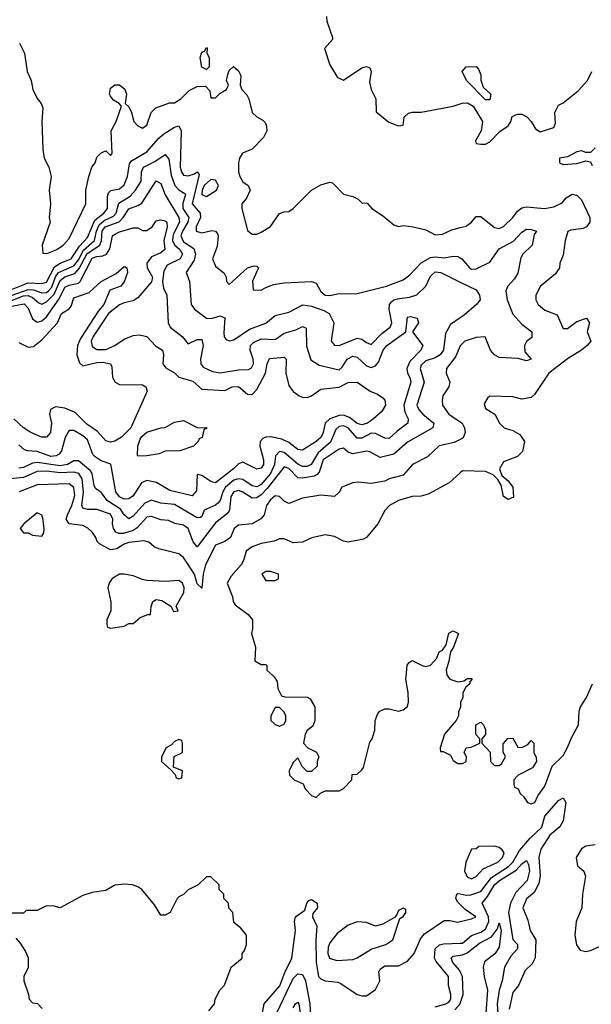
# Model space of a CAD drawing. Header units: inches. Extents: x 2601682 to 2755810, y 449311 to 584050.
# Tile 24 of 256: x 2648073 to 2650574, y 458568 to 462876. Entities that reach past the tile are written whole.
import ezdxf

# ---------------------------------------------------------------- set-up
doc = ezdxf.new("R2010")
doc.units = ezdxf.units.IN
doc.header["$MEASUREMENT"] = 0
for name, color, linetype in [('C6445', 7, 'Continuous'), ('C6446', 7, 'Continuous'), ('C6455', 7, 'Continuous'), ('C6456', 7, 'Continuous')]:
    doc.layers.add(name, color=color, linetype=linetype)

msp = doc.modelspace()

# ---------------------------------------------------------------- linework, layer by layer
at = {"layer": 'C6445', "color": 2}
for points, elevation in [([(2649186, 460000), (2649199.6, 459979.6), (2649202, 459950), (2649218, 459918), (2649232.7, 459912.7), (2649331.1, 459911.1), (2649343.6, 459903.6), (2649364.7, 459870), (2649364.7, 459810), (2649355.3, 459784.7), (2649330, 459766), (2649322, 459750), (2649314, 459710), (2649334, 459690), (2649371.6, 459671.6), (2649382, 459650), (2649374, 459630), (2649374, 459610), (2649350, 459586), (2649330, 459586), (2649308.4, 459608.4), (2649290, 459646), (2649270, 459626), (2649252, 459590), (2649254, 459570), (2649274, 459550), (2649312.7, 459532.7), (2649322, 459510), (2649350, 459482), (2649370, 459472), (2649388.7, 459491.3), (2649410, 459502), (2649470, 459502), (2649490, 459512), (2649526, 459550), (2649527.3, 459572.7), (2649550, 459574), (2649570, 459594), (2649576.4, 459603.6), (2649605.2, 459714.8), (2649615.3, 459730), (2649627.3, 459767.3), (2649628, 459810), (2649640.2, 459839.8), (2649648, 459850), (2649670, 459861), (2649690, 459861), (2649730, 459851), (2649750, 459856), (2649769.2, 459870.8), (2649774, 459890), (2649772.7, 459932.7), (2649762, 459990), (2649763, 460000)], 30), ([(2649948, 460000), (2649954, 459990), (2649990, 459978), (2650000, 459980.1)], 30), ([(2650000, 459865.1), (2649992.7, 459847.3), (2649992, 459830), (2649982, 459810), (2649931.3, 459750), (2649912, 459690), (2649914, 459674), (2649926, 459674), (2649958, 459658), (2649970, 459634), (2649990, 459622), (2650000, 459622)], 30), ([(2648900.4, 458539.6), (2648926, 458570), (2648928, 458590), (2648948, 458630), (2648968.9, 458651.1), (2648998, 458730), (2649046, 458770), (2649046, 458790), (2649056.4, 458803.6), (2649066, 458830), (2649066, 458870), (2649040.4, 458900.4), (2649010, 458926), (2649006, 458970), (2648988, 458988), (2648986, 459010), (2648966, 459030), (2648966, 459050), (2648946, 459070), (2648946, 459090), (2648910, 459126), (2648890, 459126), (2648854, 459090), (2648810, 459068), (2648790, 459048), (2648770, 459038), (2648762, 459030), (2648732, 458970), (2648710, 458958), (2648690, 458958), (2648663.1, 459003.1), (2648608, 459070), (2648590, 459082), (2648566, 459090), (2648530, 459094), (2648490, 459089), (2648450, 459065.2), (2648390, 459057.2), (2648350, 459044), (2648250.5, 458989.5), (2648223.6, 458996.4), (2648190, 458998), (2648150, 458978), (2648102, 458978), (2648090, 458966), (2648030, 458966)], 30), ([(2650000, 459004), (2649990, 459014), (2649980.9, 459030), (2649985.2, 459050), (2649990, 459053), (2650000, 459051)], 26), ([(2649135.8, 458530), (2649142.4, 458570), (2649211.3, 458648.7), (2649233.3, 458706.7), (2649264.2, 458770), (2649279.5, 458890), (2649276, 458930), (2649279, 458950), (2649320.2, 458979.8), (2649329.4, 459010.6), (2649338, 459022), (2649350, 459026.8), (2649374, 459010), (2649375.5, 458990), (2649354.8, 458965.2), (2649353.4, 458950), (2649372.9, 458910), (2649368.7, 458850), (2649370.2, 458750.3), (2649380.7, 458690), (2649390, 458678.8), (2649410, 458670.6), (2649464.1, 458664.1), (2649478.4, 458658.4), (2649550, 458611), (2649570, 458604.7), (2649590, 458604.7), (2649630, 458632), (2649649, 458670), (2649644, 458710), (2649650, 458722), (2649670, 458736), (2649730, 458736), (2649770, 458756), (2649799.3, 458790), (2649825.8, 458854.2), (2649843.3, 458876.7), (2649930, 458934), (2649954.4, 458934.4), (2649990, 458927.3), (2650000, 458929.6)], 26), ([(2648056.9, 458856.9), (2648075.3, 458835.3), (2648099.1, 458799.1), (2648110.8, 458770.8), (2648110.9, 458729.1), (2648092, 458690), (2648091.3, 458670), (2648112, 458610), (2648114, 458590), (2648130, 458574), (2648151.1, 458571.1), (2648172, 458550)], 30), ([(2649890, 458556.5), (2649937.2, 458570), (2649950, 458577.1), (2649958.9, 458590), (2649959.7, 458610), (2649949.3, 458650), (2649949.3, 458690), (2649894.5, 458754.5), (2649888, 458770), (2649890, 458810.7), (2649910, 458828.4), (2649927.2, 458832.8), (2650000, 458835)], 22), ([(2650000, 458709.6), (2649996.5, 458716.5), (2649967.8, 458750), (2649960.9, 458770), (2649970, 458778), (2650000, 458782.9)], 18), ([(2649198, 458530), (2649270, 458680.5), (2649290, 458700.4), (2649310, 458698), (2649323.6, 458670), (2649342.7, 458570), (2649346.4, 458490)], 22), ([(2649270, 458552), (2649279, 458570), (2649290, 458577.3), (2649293.7, 458570), (2649303.1, 458510)], 18), ([(2649977.2, 458542.8), (2649999.8, 458570), (2650000, 458570.7)], 18)]:
    msp.add_lwpolyline(points, dxfattribs=dict(at, elevation=elevation))
at = {"layer": 'C6445', "color": 2, "elevation": 30}
for points in [[(2649210, 459866), (2649190, 459866), (2649172, 459830), (2649172, 459810), (2649190, 459792), (2649210, 459784.7), (2649230, 459794), (2649238, 459810), (2649238, 459830), (2649230, 459846)], [(2648770, 459726), (2648750, 459718), (2648736.9, 459703.1), (2648714, 459690), (2648694, 459650), (2648694, 459630), (2648734, 459594), (2648752.7, 459572.7), (2648758, 459558), (2648770, 459554), (2648782, 459558), (2648786, 459590), (2648746, 459606), (2648748.7, 459651.3), (2648786, 459670), (2648786, 459710), (2648782, 459722)], [(2649750, 458988), (2649730, 458978), (2649722, 458958), (2649712, 458948), (2649662, 458918), (2649630, 458909.4), (2649590, 458925.2), (2649550, 458929), (2649510, 458914), (2649462.5, 458877.5), (2649430, 458837.2), (2649422.5, 458817.5), (2649420.4, 458790), (2649428.2, 458770), (2649459.9, 458759.9), (2649530, 458763.8), (2649550, 458770.4), (2649610, 458808.8), (2649675.3, 458830), (2649705.2, 458850), (2649736.4, 458943.6), (2649750, 458952), (2649762, 458970), (2649762, 458982)]]:
    msp.add_lwpolyline(points, close=True, dxfattribs=at)
at = {"layer": 'C6446', "color": 2}
for points, elevation in [([(2649414.8, 462890), (2649417.3, 462870), (2649442, 462798), (2649442, 462790), (2649406, 462750), (2649430, 462678), (2649463.5, 462623.5), (2649490, 462611.3), (2649570, 462666), (2649590, 462670.8), (2649604.7, 462664.7), (2649610.8, 462650), (2649602.8, 462602.8), (2649610.9, 462570.9), (2649631, 462530), (2649632.7, 462472.7), (2649687.5, 462427.5), (2649730, 462411.3), (2649750, 462414), (2649755.3, 462450), (2649773.6, 462466.4), (2649790, 462471), (2649830, 462470.8), (2649970, 462498), (2650000, 462508)], 34), ([(2648072.7, 462772.7), (2648094.8, 462730), (2648106, 462650), (2648122.8, 462610), (2648130.7, 462570), (2648150, 462531.3), (2648166.8, 462510), (2648174, 462490), (2648170.6, 462430), (2648174, 462310), (2648181, 462270), (2648201, 462230), (2648210.8, 462190), (2648202.8, 462130), (2648207.7, 462070), (2648202.8, 462010), (2648206, 461990), (2648171.3, 461890), (2648174, 461854), (2648192.7, 461852.7), (2648235.3, 461870), (2648264, 461890), (2648290, 461918), (2648362, 462070), (2648362.7, 462130), (2648375.1, 462190), (2648389, 462230), (2648404, 462250), (2648410, 462274), (2648430, 462294), (2648450, 462302), (2648470, 462282), (2648478, 462290), (2648474, 462390), (2648495.3, 462430), (2648518, 462498), (2648508, 462510), (2648484.1, 462524.1), (2648470, 462542), (2648466.6, 462550), (2648470, 462576), (2648489.6, 462590.4), (2648510, 462590.6), (2648532.7, 462572.7), (2648541, 462550), (2648534, 462510), (2648550, 462494), (2648562, 462470), (2648572, 462430), (2648590, 462412), (2648610, 462402), (2648630, 462414), (2648648, 462470), (2648669.1, 462490.9), (2648728.4, 462511.6), (2648750, 462512), (2648778, 462530), (2648814.2, 462565.8), (2648850, 462584), (2648885.4, 462585.4), (2648905.4, 462565.4), (2648910, 462534), (2648930, 462534), (2648950, 462554), (2648978, 462570), (2648986, 462590), (2648978, 462610), (2648983.1, 462636.9), (2648990, 462654), (2649008.7, 462671.3), (2649030, 462652), (2649038, 462638), (2649041, 462630), (2649038, 462590), (2649044.7, 462570), (2649067.1, 462547.1), (2649076, 462530), (2649090.8, 462470), (2649110, 462450.8), (2649136.7, 462436.7), (2649146.4, 462426.4), (2649152.7, 462410), (2649154.4, 462390), (2649139.6, 462360.4), (2649090, 462309), (2649048.3, 462291.7), (2649034.8, 462270), (2649030.7, 462250), (2649030.6, 462210), (2649036.3, 462190), (2649050, 462166), (2649072, 462150), (2649082, 462130), (2649065.4, 462094.6), (2649044.7, 462070), (2649044.7, 462050), (2649070, 461954), (2649090, 461938), (2649110, 461938), (2649130, 461946), (2649170, 461970.7), (2649210, 462027.3), (2649230, 462034.9), (2649250, 462036.3), (2649269.2, 462050), (2649349, 462130), (2649390, 462154), (2649430, 462164.7), (2649442, 462162), (2649490, 462112), (2649530, 462102), (2649554, 462090), (2649570, 462074), (2649592.7, 462072.7), (2649614, 462050), (2649659.8, 462019.8), (2649710, 461978), (2649730, 461971.3), (2649750, 461974.8), (2649794, 461970), (2649850, 461956), (2649890, 461934.8), (2649922, 461938), (2649963.2, 461956.8), (2650000, 461966.3)], 30), ([(2648030, 461692.2), (2648110, 461724.3), (2648170, 461721.3), (2648190, 461727.4), (2648225.2, 461794.8), (2648249.8, 461810.2), (2648297.7, 461830), (2648334.5, 461885.5), (2648370, 461922.6), (2648401.7, 461998.3), (2648441.6, 462030), (2648457.7, 462050), (2648457.2, 462102.8), (2648461.1, 462118.9), (2648471.5, 462128.5), (2648510, 462136.4), (2648530, 462154), (2648544.7, 462190), (2648554.2, 462245.8), (2648562.3, 462257.7), (2648630, 462297.6), (2648682.2, 462357.8), (2648703.6, 462376.4), (2648750, 462405.5), (2648770, 462412), (2648779.3, 462390), (2648774.9, 462230), (2648781.3, 462210), (2648790, 462196.3), (2648810, 462192.4), (2648838.3, 462201.7), (2648850, 462210.4), (2648858.8, 462198.8), (2648827.2, 462070), (2648862, 462030), (2648864.2, 462010), (2648844.9, 461970), (2648844.9, 461950), (2648870, 461943.8), (2648913.4, 461953.4), (2648930, 461950.8), (2648938.7, 461938.7), (2648941.6, 461930), (2648936.5, 461883.5), (2648917.3, 461830), (2648930, 461798), (2648967.1, 461767.1), (2648976, 461750), (2648978, 461730), (2648990, 461718), (2649069.2, 461790), (2649099.1, 461799.1), (2649110, 461798), (2649118, 461790), (2649091.3, 461731.3), (2649094, 461694), (2649130, 461692), (2649150, 461704.7), (2649183.1, 461716.9), (2649230, 461724), (2649350, 461730.8), (2649370, 461722.8), (2649390, 461687.3), (2649410, 461670.5), (2649430, 461668.7), (2649470, 461677.6), (2649543.3, 461676.7), (2649678, 461710), (2649750, 461737.3), (2649780.1, 461759.9), (2649828.6, 461811.4), (2649870, 461835.3), (2649890, 461838), (2649930, 461834), (2649970, 461841.3), (2649990, 461839.5), (2650000, 461834)], 26), ([(2648040.5, 461670), (2648110, 461695.3), (2648134.3, 461694.3), (2648170, 461680.2), (2648190, 461682.6), (2648199.8, 461690), (2648213.7, 461706.3), (2648229.4, 461750.5), (2648243.1, 461770), (2648310, 461799.7), (2648330, 461825.8), (2648352.3, 461867.7), (2648399.8, 461910), (2648408.9, 461951.1), (2648421, 461979), (2648442.8, 461997.2), (2648483.9, 462016.1), (2648495.5, 462030), (2648506.6, 462073.4), (2648556.8, 462103.2), (2648580.5, 462130), (2648604.7, 462170), (2648606.3, 462210), (2648614.5, 462230), (2648664.4, 462255.6), (2648710, 462286.8), (2648726, 462266), (2648735.9, 462195.9), (2648751.2, 462151.2), (2648770, 462132), (2648796.1, 462116.1), (2648798, 462110), (2648787, 462073), (2648786.4, 462050), (2648813.8, 462010), (2648809.2, 461990), (2648784.7, 461950), (2648778.5, 461930), (2648790, 461904.6), (2648834.7, 461874.7), (2648842.3, 461850), (2648836.2, 461823.8), (2648800.7, 461770), (2648815.5, 461730), (2648824, 461630), (2648838, 461610), (2648890, 461570.5), (2648911.2, 461568.8), (2648950, 461580.7), (2648970, 461572), (2648965.8, 461505.8), (2648967.9, 461487.9), (2648976, 461476), (2648990, 461471), (2649010, 461474.8), (2649078.7, 461521.3), (2649150, 461548.4), (2649190, 461581.6), (2649250, 461596), (2649311.8, 461628.2), (2649350, 461623.1), (2649403.6, 461603.6), (2649427.3, 461590), (2649446.8, 461550), (2649436, 461470), (2649450, 461451.3), (2649471.1, 461451.1), (2649550, 461482), (2649570, 461478.8), (2649590, 461462.8), (2649610, 461454.8), (2649657.7, 461502.3), (2649693.6, 461530), (2649700.5, 461550), (2649689.6, 461610), (2649691.3, 461630), (2649699.2, 461640.8), (2649710, 461650.3), (2649725.2, 461654.8), (2649778.8, 461661.2), (2649810, 461672.4), (2649849.6, 461710), (2649870, 461754), (2649890, 461772.4), (2649914.8, 461770), (2650000, 461728)], 22), ([(2648034.4, 461645.6), (2648090, 461667.4), (2648110, 461669.3), (2648130, 461660.8), (2648156.5, 461636.5), (2648170, 461631.8), (2648190, 461641.5), (2648224.5, 461675.5), (2648250, 461734.9), (2648270, 461751), (2648313.9, 461766.1), (2648333.2, 461786.8), (2648367.7, 461852.3), (2648423.5, 461890), (2648430.7, 461910), (2648434, 461950), (2648446.8, 461970), (2648507.9, 461992.1), (2648526.2, 462010), (2648550, 462048.4), (2648590, 462062.4), (2648607, 462073), (2648670, 462170.6), (2648690, 462158.8), (2648710.2, 462110.2), (2648769.2, 462010), (2648772, 461990), (2648744.4, 461935.6), (2648741.8, 461910), (2648750.8, 461890.8), (2648773.1, 461870), (2648785.7, 461850), (2648774.9, 461830), (2648717.8, 461802.2), (2648704.2, 461775.8), (2648697.3, 461730), (2648701.8, 461701.8), (2648717.1, 461670), (2648722.8, 461550), (2648730.8, 461530), (2648784, 461490), (2648810, 461458), (2648850, 461476.3), (2648870, 461476), (2648875.8, 461450), (2648863.8, 461390), (2648865.5, 461370), (2648875.5, 461355.5), (2648916, 461336), (2648950, 461330.3), (2649030, 461343.8), (2649074.5, 461345.5), (2649087.3, 461352.7), (2649095.6, 461370), (2649094.7, 461390), (2649081.1, 461430), (2649083.5, 461450), (2649096.1, 461463.9), (2649130, 461478.9), (2649190, 461476.4), (2649230, 461504.4), (2649281.3, 461518.7), (2649310, 461534), (2649326, 461526), (2649327.1, 461447.1), (2649347.3, 461387.3), (2649383.8, 461363.8), (2649470, 461344), (2649484.5, 461355.5), (2649505.1, 461390), (2649530, 461404.4), (2649550, 461399.3), (2649590, 461361.6), (2649610, 461354.4), (2649630, 461361.6), (2649643.1, 461376.9), (2649663.5, 461430), (2649678.9, 461450), (2649762, 461510), (2649770, 461574), (2649782, 461578), (2649812, 461570), (2649818, 461550), (2649791.3, 461510), (2649836.3, 461450), (2649828, 461430), (2649779.7, 461380.3), (2649766.3, 461350), (2649768.9, 461330), (2649780.3, 461310), (2649784.2, 461290), (2649753.4, 461190), (2649758.4, 461158.4), (2649772.4, 461130), (2649770.6, 461110), (2649724.3, 461075.7), (2649690, 461042.9), (2649670, 461044.5), (2649630, 461065.4), (2649610, 461067.1), (2649570, 461044.7), (2649550, 461044.2), (2649510, 461089.7), (2649490, 461098.5), (2649470, 461096.4), (2649456.5, 461083.5), (2649432.8, 461027.2), (2649379.2, 460980.8), (2649348, 460930), (2649330, 460921.5), (2649310, 460921.5), (2649290, 460930.9), (2649230, 460981.7), (2649210, 460986), (2649192.7, 460967.2), (2649187.5, 460930), (2649170.2, 460890), (2649130, 460842), (2649110, 460832.4), (2649090, 460836.3), (2649050, 460864.4), (2649030, 460867.2), (2649010, 460860.9), (2648973.6, 460830), (2648961.6, 460810), (2648950, 460772.7), (2648939.6, 460760.4), (2648930, 460751.8), (2648880.7, 460730), (2648870, 460702), (2648862, 460698), (2648850, 460696), (2648750, 460754.7), (2648690, 460760.5), (2648650, 460773.6), (2648619.9, 460760.1), (2648570, 460702.9), (2648550, 460691.8), (2648530, 460709.3), (2648513.7, 460733.7), (2648458, 460770), (2648430, 460807), (2648405.1, 460825.1), (2648398.4, 460838.4), (2648389.7, 460890), (2648382.4, 460902.4), (2648330, 460946), (2648310, 460946.3), (2648282, 460930), (2648250, 460923.7), (2648150, 460937.8), (2648130, 460935.6), (2648090, 460917.2), (2648070, 460913.7)], 18), ([(2648030, 461620.5), (2648092.7, 461632.7), (2648110, 461614), (2648130, 461567.3), (2648150, 461552.7), (2648170, 461557.6), (2648190, 461576.4), (2648245.7, 461654.3), (2648270, 461704.9), (2648290, 461714.7), (2648330, 461723.1), (2648338, 461730), (2648390, 461832.6), (2648410, 461840.3), (2648437.5, 461842.5), (2648452.3, 461850), (2648467, 461873), (2648479.3, 461930), (2648484.9, 461935.1), (2648510, 461947.7), (2648570, 461965.5), (2648590, 461964.9), (2648610, 461953.4), (2648630, 461953.4), (2648652.3, 461970), (2648670, 461996), (2648690, 462000.7), (2648710, 461996.3), (2648717.3, 461990), (2648718.7, 461970), (2648703.6, 461910), (2648707.7, 461870), (2648690, 461856.2), (2648650, 461838.7), (2648628.9, 461810), (2648630.4, 461790), (2648654.6, 461750), (2648650, 461729.5), (2648590, 461658.4), (2648570, 461646), (2648530, 461637.4), (2648510, 461628.3), (2648461.7, 461590), (2648394.6, 461490), (2648386.5, 461470), (2648390, 461445.5), (2648410, 461432.2), (2648450, 461433.1), (2648489.5, 461450), (2648530, 461478), (2648570, 461494), (2648596.7, 461496.7), (2648630, 461490.4), (2648668.1, 461448.1), (2648698, 461430), (2648702.8, 461410), (2648698.8, 461370), (2648713, 461353), (2648750.6, 461330.6), (2648770, 461311.3), (2648830, 461294.9), (2648870, 461258.8), (2648970, 461253.4), (2649002, 461270), (2649030, 461270.3), (2649070, 461238), (2649090, 461236.3), (2649110, 461257.3), (2649148.2, 461330), (2649155.6, 461370), (2649166.2, 461393.8), (2649230, 461398.8), (2649238.8, 461390), (2649238, 461330), (2649250, 461276), (2649268.8, 461248.8), (2649296, 461230), (2649310, 461223.8), (2649330, 461222.4), (2649350, 461230.4), (2649390, 461259.5), (2649470, 461267.6), (2649510, 461288.7), (2649550, 461290.4), (2649606, 461250), (2649638, 461238), (2649662, 461222), (2649670.5, 461210.5), (2649673.4, 461190), (2649658, 461162), (2649620.7, 461130), (2649594, 461110), (2649570, 461103), (2649550, 461109.7), (2649516, 461136), (2649490, 461146), (2649470, 461144.7), (2649430.2, 461129.8), (2649408.7, 461110), (2649401.3, 461070), (2649392.4, 461050), (2649370, 461029.6), (2649310, 460992.7), (2649290, 460995.1), (2649250, 461026.6), (2649220, 461040), (2649170, 461050.9), (2649150, 461049.6), (2649136.7, 461043.3), (2649124.4, 461030), (2649123.1, 461010), (2649140.4, 460950), (2649139.3, 460930), (2649130, 460913.2), (2649110, 460909.4), (2649050, 460939.3), (2649042.5, 460937.5), (2649030, 460933.2), (2649008.2, 460910), (2648930, 460849.4), (2648910, 460855.1), (2648870, 460881.2), (2648850, 460886), (2648846, 460814), (2648827.7, 460792.3), (2648730, 460816.2), (2648671, 460851), (2648630, 460859.7), (2648606, 460850), (2648570, 460792.7), (2648550, 460779.5), (2648530, 460778.4), (2648510, 460787.8), (2648494.5, 460810), (2648471.6, 460931.6), (2648430, 460946), (2648402.9, 460962.9), (2648393.9, 460973.9), (2648370, 461037), (2648350, 461055.1), (2648310, 461078), (2648290, 461079), (2648286.2, 461073.8), (2648272.2, 461047.8), (2648256.4, 460990), (2648245.3, 460974.7), (2648232.6, 460967.4), (2648210, 460965.4), (2648150, 460986.9), (2648108, 460990), (2648094.2, 460994.2), (2648070, 461016)], 14), ([(2648070, 461463.7), (2648110, 461443.7), (2648133.7, 461446.3), (2648170, 461475.5), (2648238, 461550), (2648256, 461590), (2648290, 461611), (2648298, 461622), (2648310, 461658.8), (2648377, 461683), (2648429.4, 461730.6), (2648495.1, 461764.9), (2648530, 461796), (2648534.8, 461794.8), (2648542, 461790), (2648544.7, 461770), (2648530, 461728.7), (2648516, 461710), (2648467.5, 461692.5), (2648441.6, 461630), (2648418.2, 461601.8), (2648338.7, 461481.3), (2648326.7, 461450), (2648323.8, 461410), (2648334.6, 461374.6), (2648350, 461360.7), (2648410, 461376.5), (2648437.4, 461377.4), (2648470.4, 461370.4), (2648476.4, 461356.4), (2648479.5, 461310), (2648490.3, 461290.3), (2648510, 461279.3), (2648610, 461278.8), (2648624.7, 461270), (2648630.6, 461250), (2648558.8, 461090), (2648518.8, 461050), (2648490, 461032), (2648470, 461027), (2648450, 461032.7), (2648414.2, 461074.2), (2648366.6, 461106.6), (2648316.6, 461156.6), (2648270, 461176.9), (2648230, 461181.6), (2648207.7, 461170), (2648203, 461150), (2648212.4, 461110), (2648210, 461086), (2648207.3, 461070), (2648190, 461049.5), (2648168.7, 461050), (2648122.7, 461070), (2648089.2, 461090), (2648048, 461130)], 10), ([(2650000, 461570.8), (2649957.5, 461542.5), (2649936.4, 461503.6), (2649927, 461430), (2649912.4, 461410), (2649890, 461396.9), (2649850, 461383), (2649830, 461364), (2649824.9, 461350), (2649843.1, 461290), (2649810.6, 461190), (2649819.1, 461170), (2649837.1, 461150), (2649884.9, 461110), (2649880.7, 461090), (2649770, 461027), (2649710, 460975.6), (2649650, 460960.9), (2649605.4, 460985.4), (2649590, 460987.6), (2649530, 460977), (2649510, 460984), (2649490, 461001.2), (2649470, 460997), (2649401.1, 460950), (2649383.8, 460896.2), (2649374.7, 460885.3), (2649361.2, 460878.8), (2649310, 460869.6), (2649290, 460871.5), (2649250, 460911.5), (2649230, 460919.6), (2649155.7, 460824.3), (2649130, 460797.6), (2649110, 460784), (2649090, 460782.6), (2649050, 460808), (2649030, 460815.4), (2649010.3, 460809.7), (2648996.5, 460790), (2648990.3, 460730), (2648983.4, 460716.6), (2648930, 460674), (2648850, 460569.3), (2648831.6, 460591.6), (2648810, 460649.3), (2648790, 460663.6), (2648751.7, 460671.7), (2648724, 460684), (2648690, 460687), (2648650, 460701.6), (2648630, 460698.7), (2648587.7, 460652.3), (2648570, 460640.9), (2648527.4, 460627.4), (2648507.3, 460627.2), (2648494.2, 460634.2), (2648483.6, 460650), (2648478.7, 460670), (2648480.5, 460690), (2648470, 460713), (2648410, 460733.3), (2648370, 460733.3), (2648350, 460738), (2648344.8, 460750), (2648352.5, 460807.5), (2648347, 460867), (2648331.5, 460890), (2648310, 460896.1), (2648250, 460892.9), (2648190, 460899.8), (2648150, 460898.8), (2648090, 460873.1), (2647970, 460860.4)], 22), ([(2650000, 461448.5), (2649979.3, 461400.7), (2649940.7, 461350), (2649938.8, 461330), (2649954, 461290), (2649950.7, 461270), (2649924, 461230), (2649920.7, 461210), (2649922.8, 461190), (2649950.3, 461150.4), (2650000, 461115.9)], 26), ([(2650000, 461039.7), (2649973.8, 461026.2), (2649908.4, 461011.6), (2649856.7, 460963.3), (2649791, 460930), (2649750, 460882.7), (2649690, 460866.6), (2649670, 460857), (2649610, 460847), (2649552, 460852), (2649530, 460849.4), (2649482, 460830), (2649470, 460808), (2649450.6, 460789.4), (2649390, 460796), (2649310, 460782), (2649250, 460759.3), (2649230, 460769.2), (2649210, 460789.2), (2649190, 460792.3), (2649170, 460774.5), (2649153.4, 460750), (2649142, 460710), (2649128.3, 460691.7), (2649090, 460669.4), (2649030, 460664), (2649010.7, 460649.3), (2648994.8, 460610), (2648970, 460592.7), (2648930, 460576), (2648885.7, 460490), (2648875.8, 460450), (2648870, 460388.7), (2648850, 460408), (2648838.4, 460450), (2648790, 460522.7), (2648770, 460539.5), (2648681.2, 460561.2), (2648662, 460570), (2648638, 460590), (2648616, 460596), (2648550, 460587.8), (2648530, 460581.3), (2648498.7, 460561.3), (2648470, 460556.9), (2648422, 460582), (2648412.1, 460592.1), (2648406.6, 460610), (2648390, 460633.2), (2648371.3, 460651.3), (2648350, 460662.9), (2648289, 460670), (2648276.9, 460690), (2648281.7, 460710), (2648302, 460750), (2648313.9, 460793.9), (2648309.6, 460829.6), (2648290, 460844.5), (2648150, 460840.5), (2648071, 460810)], 26), ([(2650000, 460893.1), (2649951.3, 460850), (2649859.9, 460800.1), (2649830, 460791.8), (2649790, 460789.4), (2649730, 460772.7), (2649691.3, 460750), (2649670, 460728.7), (2649639.1, 460670), (2649590.8, 460610), (2649576.7, 460603.3), (2649510, 460589.2), (2649490, 460594), (2649450, 460615.3), (2649410, 460621.2), (2649350.7, 460609.3), (2649310, 460589.3), (2649270, 460586.6), (2649230, 460604), (2649210, 460604), (2649186.4, 460593.6), (2649130, 460583.7), (2649090, 460569.4), (2649064, 460550), (2649052.7, 460510), (2649042, 460490), (2648998.8, 460441.2), (2648981, 460410), (2649004, 460350), (2649007.3, 460330), (2649015.9, 460315.9), (2649072.8, 460272.8), (2649091, 460250), (2649091.3, 460210), (2649086.8, 460190), (2649104.7, 460130), (2649102, 460070), (2649130, 460054), (2649150, 460054), (2649154, 460050), (2649154, 460030), (2649183.6, 460003.6), (2649186, 460000)], 30), ([(2649763, 460000), (2649768.4, 460051.6), (2649776.4, 460063.6), (2649790, 460072), (2649834, 460050), (2649850, 460046), (2649870, 460051.3), (2649898, 460082), (2649908.7, 460110), (2649922, 460118), (2649939, 460141), (2649950, 460192), (2649970, 460202), (2649992, 460190), (2649971, 460130), (2649958, 460110), (2649950.9, 460069.1), (2649938, 460030), (2649942, 460010), (2649948, 460000)], 30)]:
    msp.add_lwpolyline(points, dxfattribs=dict(at, elevation=elevation))
for points, elevation in [([(2648890, 462658), (2648870, 462668), (2648862, 462710), (2648870, 462734), (2648882, 462738), (2648890, 462754), (2648894, 462750), (2648892, 462730), (2648902, 462710), (2648902, 462670)], 30), ([(2648910, 462176.9), (2648880.2, 462150), (2648871.8, 462130), (2648870.5, 462110.5), (2648890, 462102.6), (2648934.5, 462130), (2648943, 462150), (2648930, 462173.6)], 30), ([(2648590, 460966), (2648588, 460970), (2648589.3, 461010), (2648600.1, 461039.9), (2648607.2, 461052.8), (2648630, 461070.7), (2648690, 461090.8), (2648710, 461091.3), (2648750, 461114.8), (2648790, 461122), (2648850, 461092), (2648894, 461090), (2648878, 461082), (2648871.6, 461048.4), (2648858, 461042), (2648854, 461030), (2648834, 461010), (2648774, 460990), (2648710, 460988), (2648683.6, 460976.4), (2648630, 460968)], 10), ([(2648150, 460718), (2648091.3, 460670), (2648076, 460650), (2648090, 460631.3), (2648110, 460631.3), (2648130, 460621), (2648170, 460616), (2648179.3, 460630), (2648180.9, 460650), (2648175.1, 460695.1), (2648170, 460708)], 30), ([(2648530, 460449.4), (2648510, 460449.2), (2648476, 460430), (2648464, 460410), (2648458.8, 460390), (2648471.6, 460328.4), (2648472, 460290), (2648454, 460250), (2648454, 460230), (2648458, 460218), (2648470, 460214), (2648530, 460222), (2648550, 460234), (2648570, 460234), (2648600.4, 460259.6), (2648634, 460274), (2648646, 460274), (2648648.7, 460308.7), (2648655.3, 460330), (2648670, 460338.8), (2648694.6, 460334.6), (2648734, 460310), (2648746.4, 460286.4), (2648766, 460290), (2648758, 460310), (2648791.8, 460370), (2648793.3, 460390), (2648785.2, 460410), (2648770, 460422.7), (2648710, 460417.6), (2648630, 460422.7), (2648610, 460426), (2648570, 460442.7)], 30), ([(2649170, 460462), (2649150, 460462), (2649132, 460450), (2649150, 460422), (2649190, 460422), (2649206, 460430), (2649206, 460450)], 34)]:
    msp.add_lwpolyline(points, close=True, dxfattribs=dict(at, elevation=elevation))
at = {"layer": 'C6455', "color": 2}
for points, elevation in [([(2650000, 459980.1), (2650016.4, 459983.6), (2650032.7, 459992.7), (2650050, 459994), (2650052, 459990), (2650042, 459978), (2650042, 459970), (2650024.7, 459955.3), (2650012, 459930), (2650011.1, 459908.9), (2650002, 459890), (2650002, 459870), (2650000, 459865.1)], 30), ([(2650000, 459622), (2650010, 459622), (2650026, 459630), (2650028, 459650), (2650018, 459670), (2650026, 459690), (2650047.3, 459692.7), (2650086, 459710), (2650086, 459730), (2650068.7, 459748.7), (2650068, 459790), (2650090, 459802), (2650102, 459790), (2650111.1, 459768.9), (2650111.3, 459748.7), (2650094, 459730), (2650094, 459710), (2650131.3, 459671.3), (2650132, 459630), (2650150, 459612), (2650170, 459612), (2650180.4, 459619.6), (2650198, 459650), (2650187.3, 459672.7), (2650187.3, 459707.3), (2650209.1, 459730.9), (2650230, 459732), (2650252.7, 459692.7), (2650270, 459692), (2650295.3, 459704.7), (2650310, 459722), (2650322, 459710), (2650322, 459670), (2650332, 459648), (2650334, 459630), (2650316.9, 459603.1), (2650254, 459570), (2650234, 459550), (2650234, 459530), (2650238, 459518), (2650254, 459510), (2650262, 459490), (2650276.9, 459476.9), (2650294, 459450), (2650310, 459444.7), (2650326, 459450), (2650340.2, 459479.8), (2650370, 459522), (2650402, 459610), (2650450, 459656), (2650470, 459691), (2650486.2, 459733.8), (2650517, 459790), (2650520.9, 459850), (2650526.6, 459870), (2650552.7, 459910), (2650579.3, 459970)], 30), ([(2650000, 459051), (2650025.8, 459045.8), (2650046.4, 459046.4), (2650090, 459062), (2650137.4, 459122.6), (2650210.9, 459170), (2650229.8, 459190), (2650260, 459240), (2650305.6, 459294.4), (2650356.6, 459343.4), (2650370, 459390.4), (2650430, 459459.1), (2650450, 459471.3), (2650462, 459450), (2650450.4, 459370), (2650435.8, 459344.2), (2650391.5, 459308.5), (2650352.8, 459247.2), (2650344.2, 459210), (2650350.3, 459130), (2650343.6, 459096.4), (2650323.6, 459056.4), (2650290, 459029), (2650274, 458990), (2650295.5, 458935.5), (2650306, 458890), (2650330.4, 458850), (2650328.3, 458771.7), (2650315.2, 458744.8), (2650284.5, 458715.5), (2650255.5, 458650), (2650230, 458619), (2650213.7, 458546.3)], 26), ([(2650590, 459266), (2650550, 459259), (2650530, 459248.7), (2650507.3, 459210), (2650513.7, 459173.7), (2650540.7, 459150), (2650548.4, 459128.4), (2650535.6, 459050), (2650532, 458990), (2650508, 458930), (2650501.6, 458870), (2650508.2, 458828.2), (2650524.1, 458804.1), (2650550, 458799.1), (2650570, 458803), (2650610, 458820.7)], 30), ([(2650000, 458835), (2650010, 458835.3), (2650050, 458868.9), (2650090, 458883.6), (2650110, 458896.5), (2650125.3, 458930), (2650124.4, 458950), (2650096.3, 459010), (2650120, 459040), (2650150, 459090.3), (2650171.6, 459110), (2650245, 459155), (2650270, 459183), (2650290, 459197.3), (2650298.9, 459178.9), (2650303.1, 459150), (2650293.7, 459110), (2650243.4, 459056.6), (2650220.2, 459010), (2650211.3, 458970), (2650230, 458851.3), (2650251, 458830), (2650250.8, 458810), (2650221.3, 458778.7), (2650193.4, 458730), (2650183.7, 458670), (2650170.2, 458629.8), (2650162.2, 458570), (2650165.3, 458525.3)], 22), ([(2650000, 458929.6), (2650050, 458941), (2650068, 458950), (2650022, 458982), (2650000, 459004)], 26), ([(2650000, 458782.9), (2650010, 458784.6), (2650030, 458792.6), (2650084.9, 458835.1), (2650136.8, 458863.2), (2650162.7, 458897.3), (2650170, 458924.7), (2650179.3, 458890), (2650170, 458817.2), (2650151.2, 458788.8), (2650106.6, 458753.4), (2650100.2, 458730), (2650104.6, 458690), (2650118.9, 458630), (2650112.9, 458530)], 18), ([(2650000, 458570.7), (2650012.8, 458610), (2650009.8, 458690), (2650000, 458709.6)], 18)]:
    msp.add_lwpolyline(points, dxfattribs=dict(at, elevation=elevation))
at = {"layer": 'C6455', "color": 2, "elevation": 30}
msp.add_lwpolyline([(2650150, 459259), (2650082, 459258), (2650070, 459248), (2650050, 459246), (2650024.7, 459190), (2650018.8, 459150), (2650030, 459126), (2650050, 459116), (2650070, 459126.8), (2650100.1, 459159.9), (2650164, 459190), (2650185.2, 459210), (2650192, 459230), (2650183.2, 459243.2), (2650170, 459253.2)], close=True, dxfattribs=at)
at = {"layer": 'C6456', "color": 2, "elevation": 34}
msp.add_lwpolyline([(2650110, 462526), (2650028, 462610), (2650008, 462650), (2650026, 462670), (2650070, 462671.3), (2650079.8, 462659.8), (2650090, 462634), (2650091, 462611), (2650101, 462581), (2650134, 462550), (2650130, 462526)], close=True, dxfattribs=at)
at = {"layer": 'C6456', "color": 2}
for points, elevation in [([(2650000, 462508), (2650010, 462511.3), (2650032, 462512), (2650056.9, 462496.9), (2650098, 462430), (2650092, 462390), (2650066.4, 462346.4), (2650070, 462334), (2650090, 462332), (2650110, 462332), (2650130, 462342), (2650173.6, 462386.4), (2650210, 462412), (2650222, 462430), (2650228, 462452), (2650250, 462462), (2650270, 462462), (2650291.1, 462451.1), (2650310.9, 462430.9), (2650330, 462398), (2650350, 462384.7), (2650410, 462404.7), (2650417.2, 462422.8), (2650414, 462470), (2650430, 462502), (2650450, 462512), (2650515.9, 462564.1), (2650557, 462610), (2650575.3, 462650)], 34), ([(2650590, 462315.3), (2650570, 462295.3), (2650550, 462295.3), (2650530, 462302), (2650510, 462298), (2650470, 462275.3), (2650434, 462270), (2650434, 462250), (2650450, 462242), (2650510, 462246.8), (2650550, 462258), (2650570, 462254), (2650578, 462238)], 34), ([(2650000, 461966.3), (2650026.8, 461973.2), (2650049.5, 461990.5), (2650070, 462014.8), (2650090, 462014.8), (2650150, 461966.8), (2650170, 461962.8), (2650190, 461971), (2650230, 462010.8), (2650250, 462038.8), (2650270, 462053.4), (2650290, 462057.1), (2650369.5, 462050.5), (2650410, 462057.3), (2650445.6, 462074.4), (2650463.9, 462096.1), (2650490, 462113), (2650510, 462108), (2650530, 462087.7), (2650566.7, 462010), (2650566.4, 461990), (2650553, 461970), (2650538, 461962), (2650484.4, 461955.6), (2650470.7, 461949.3), (2650458.8, 461910), (2650450, 461846), (2650436, 461810), (2650434.8, 461790), (2650416.7, 461763.3), (2650351, 461710), (2650331, 461670), (2650331, 461650), (2650341, 461630), (2650370, 461604.7), (2650424.7, 461584.7), (2650450, 461524.7), (2650470, 461524.7), (2650510, 461554.8), (2650552, 461570), (2650566, 461550), (2650556, 461510), (2650571, 461470), (2650556, 461450), (2650531, 461430), (2650470, 461392.3), (2650387.3, 461330), (2650324.4, 461235.6), (2650310, 461222.7), (2650270, 461215.1), (2650230, 461225.2), (2650130, 461228), (2650119.6, 461220.4), (2650105.4, 461194.6), (2650110, 461174), (2650152, 461150), (2650172, 461110), (2650192, 461090), (2650230, 461078.8), (2650260.7, 461060.7), (2650280.7, 461030), (2650273, 460987), (2650250, 460964), (2650190, 460942), (2650171.3, 460910), (2650182, 460882), (2650210, 460858), (2650230.5, 460830.5), (2650232.7, 460787.3), (2650210, 460777.2), (2650190, 460789), (2650178.6, 460838.6), (2650164.7, 460864.7), (2650144, 460884), (2650110, 460899.3), (2650010, 460902), (2650000, 460893.1)], 30), ([(2650000, 461834), (2650007.3, 461830), (2650041, 461790), (2650050, 461784.9), (2650070, 461786), (2650130, 461815.5), (2650170, 461872.7), (2650232.8, 461907.2), (2650270, 461946.8), (2650290, 461958.8), (2650310, 461958), (2650334, 461950), (2650323.6, 461936.4), (2650314.8, 461890), (2650274, 461850), (2650265.3, 461834.7), (2650252.7, 461767.2), (2650238.2, 461741.8), (2650208.4, 461710), (2650199.3, 461690), (2650206, 461650), (2650230, 461586.8), (2650270, 461543), (2650314, 461510), (2650314, 461486), (2650290, 461468), (2650281, 461450), (2650282.8, 461422.8), (2650311.1, 461391.1), (2650290, 461384), (2650253.6, 461393.6), (2650170, 461398), (2650149.6, 461409.6), (2650132.3, 461430), (2650109, 461489), (2650070, 461485.2), (2650021, 461470), (2650000.7, 461450), (2650000, 461448.5)], 26), ([(2650000, 461728), (2650070, 461693.4), (2650084.9, 461670), (2650086.8, 461650), (2650071.3, 461630), (2650017.5, 461582.5), (2650000, 461570.8)], 22), ([(2650000, 461115.9), (2650008.5, 461110), (2650019.5, 461090), (2650021.6, 461070), (2650013.4, 461046.6), (2650000, 461039.7)], 26)]:
    msp.add_lwpolyline(points, dxfattribs=dict(at, elevation=elevation))

doc.saveas('drawing.dxf')
